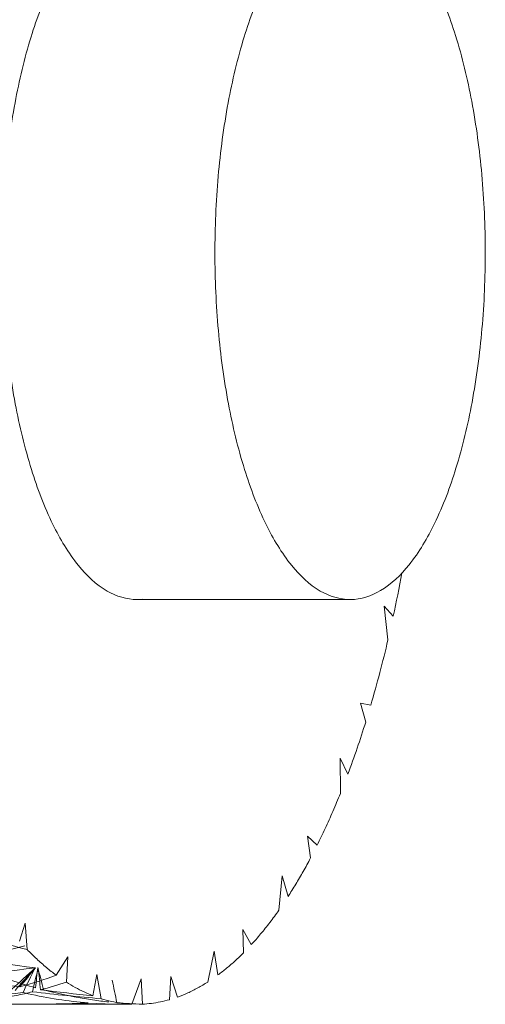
# Model space of a CAD drawing. Header units: millimetres. Extents: x 13297 to 13592, y 253 to 670.
# Tile 11 of 18: x 13480.7 to 13484.73, y 359.28 to 367.79. Entities that reach past the tile are written whole.
import ezdxf

# ---------------------------------------------------------------- set-up
doc = ezdxf.new("R2010")
doc.units = ezdxf.units.MM
doc.header["$LTSCALE"] = 0.3
doc.layers.add('轮廓线', color=7, linetype='Continuous', lineweight=20)

msp = doc.modelspace()

# ---------------------------------------------------------------- linework, layer by layer
at = {"layer": '轮廓线'}
for p, q in [((13483.5598, 362.7778), (13481.7176, 362.7778)), ((13483.8537, 362.7213), (13483.9329, 362.6331)), ((13483.887, 362.4288), (13483.8537, 362.7213)), ((13483.6488, 361.8828), (13483.7388, 361.8647)), ((13483.6946, 361.7187), (13483.6488, 361.8828)), ((13483.5405, 361.2679), (13483.4728, 361.4058)), ((13483.4755, 361.101), (13483.4728, 361.4058)), ((13483.1905, 360.7319), (13483.2755, 360.6547)), ((13483.2181, 360.543), (13483.1905, 360.7319)), ((13482.9443, 360.092), (13482.9724, 360.3882)), ((13482.9724, 360.3882), (13483.0238, 360.2101)), ((13480.7523, 359.9795), (13480.7025, 359.8235)), ((13480.7523, 359.9795), (13480.7688, 359.7518)), ((13482.6317, 359.925), (13482.7061, 359.7939)), ((13482.6394, 359.7241), (13482.6317, 359.925)), ((13482.3294, 359.4705), (13482.3864, 359.7379)), ((13482.3864, 359.7379), (13482.4181, 359.5317)), ((13481.0194, 359.53), (13481.1208, 359.6885)), ((13481.1208, 359.6885), (13481.1081, 359.4691)), ((13481.3372, 359.3516), (13481.3696, 359.5355)), ((13481.3696, 359.5355), (13481.4085, 359.3265)), ((13481.6729, 359.2788), (13481.7548, 359.4993)), ((13481.7548, 359.4993), (13481.7647, 359.2789)), ((13481.9979, 359.3178), (13482.0107, 359.5169)), ((13482.0107, 359.5169), (13482.0693, 359.3408)), ((13481.5885, 359.2778), (13480.9047, 359.2778))]:
    msp.add_line(p, q, dxfattribs=at)
for centre, radius, start, end in [((13471.4478, 365.3135), 12.7696, 347.88322, 349.58897), ((13473.5726, 364.8375), 10.5919, 343.69965, 346.85498), ((13475.6387, 364.2216), 8.4358, 339.50456, 342.74069), ((13484.9507, 376.2947), 17.0633, 253.78956, 255.81349), ((13482.8316, 375.3312), 15.8634, 258.21632, 262.79214), ((13476.7319, 375.196), 15.9272, 282.58733, 284.61088), ((13478.911, 374.834), 15.3625, 272.51215, 277.20712), ((13482.9134, 375.0074), 15.7352, 257.85826, 261.93791), ((13485.6925, 354.0294), 7.3817, 131.08657, 133.22066), ((13485.2795, 355.471), 6.0591, 137.13541, 139.61406), ((13487.293, 354.2023), 8.4074, 140.11901, 141.57283), ((13489.1368, 355.3534), 9.3187, 152.93846, 154.39897), ((13491.4982, 356.9882), 10.9484, 166.25051, 167.34817), ((13488.1981, 358.7325), 7.388, 173.29006, 174.65657), ((13465.6236, 355.5225), 15.7721, 14.23876, 14.96643), ((13467.6209, 358.0078), 13.3369, 6.00732, 6.81467), ((13479.5197, 363.5895), 4.3276, 285.91402, 290.27533), ((13479.8361, 363.3991), 4.1307, 284.70112, 287.9343), ((13466.6497, 356.2929), 15.1931, 11.38266, 12.13302), ((13478.9852, 374.2782), 15.0004, 272.44449, 276.69115), ((13482.6432, 374.5694), 15.2929, 263.13695, 265.36927), ((13482.866, 374.6759), 15.4003, 262.60771, 264.30273), ((13480.9047, 374.2897), 15.0118, 267.50737, 271.75733), ((13481.855, 362.8162), 3.5384, 264.9539, 268.5382), ((13480.6959, 374.289), 15.0111, 268.04354, 272.29335), ((13481.5893, 362.8231), 3.5452, 266.3688, 271.35091)]:
    msp.add_arc(centre, radius, start, end, dxfattribs=at)
for points, knots in [([(13480.9914, 363.4278), (13480.9167, 363.5801), (13480.7874, 363.9229), (13480.6527, 364.4858), (13480.5687, 365.1121), (13480.5398, 365.771), (13480.5675, 366.4302), (13480.6504, 367.0574), (13480.7842, 367.622), (13480.962, 368.0979), (13481.1767, 368.4638), (13481.4233, 368.7098), (13481.6406, 368.7827), (13481.7472, 368.777), (13481.7633, 368.7753)], [0, 0, 0, 0, 0.07424, 0.1596326, 0.2529435, 0.3504364, 0.4479658, 0.5414154, 0.6269682, 0.7014811, 0.7629757, 0.8115337, 0.8510783, 0.8580997, 0.8580997, 0.8580997, 0.8580997]), ([(13484.286, 368.1278), (13484.2243, 368.2533), (13484.0959, 368.4701), (13483.8486, 368.7135), (13483.5565, 368.8076), (13483.2652, 368.7096), (13483.0186, 368.4636), (13482.804, 368.0976), (13482.6262, 367.6217), (13482.4925, 367.0571), (13482.4096, 366.4299), (13482.3819, 365.7707), (13482.4108, 365.1119), (13482.4949, 364.4857), (13482.6296, 363.9228), (13482.7588, 363.5801), (13482.8336, 363.4278)], [0, 0, 0, 0, 0.061213, 0.109526, 0.14896, 0.188505, 0.237071, 0.298571, 0.373087, 0.458639, 0.552083, 0.649608, 0.747088, 0.840402, 0.925747, 1, 1, 1, 1]), ([(13482.8336, 363.4278), (13482.8952, 363.3023), (13483.0236, 363.0855), (13483.2709, 362.8421), (13483.563, 362.7481), (13483.8543, 362.846), (13484.1009, 363.0921), (13484.3155, 363.458), (13484.4933, 363.9339), (13484.627, 364.4986), (13484.7099, 365.1258), (13484.7376, 365.7849), (13484.7087, 366.4437), (13484.6246, 367.0699), (13484.4899, 367.6328), (13484.3607, 367.9755), (13484.286, 368.1278)], [0, 0, 0, 0, 0.061213, 0.109526, 0.14896, 0.188505, 0.237071, 0.298571, 0.373087, 0.458639, 0.552083, 0.649608, 0.747088, 0.840402, 0.925747, 1, 1, 1, 1]), ([(13481.7661, 362.7806), (13481.7508, 362.7789), (13481.6452, 362.7724), (13481.4284, 362.8423), (13481.1813, 363.0858), (13481.0529, 363.3025), (13480.9914, 363.4278)], [0.8443848, 0.8443848, 0.8443848, 0.8443848, 0.8510783, 0.8905148, 0.9388713, 1, 1, 1, 1]), ([(13483.2755, 360.6547), (13483.2991, 360.702), (13483.3455, 360.7986), (13483.4122, 360.9475), (13483.4546, 361.0492), (13483.4755, 361.101)], [0, 0, 0, 0, 0.324043, 0.657153, 1, 1, 1, 1]), ([(13483.0238, 360.2101), (13483.0464, 360.245), (13483.0911, 360.3167), (13483.1559, 360.4278), (13483.1975, 360.5041), (13483.2181, 360.543)], [0, 0, 0, 0, 0.323757, 0.656883, 1, 1, 1, 1]), ([(13482.7061, 359.7939), (13482.7337, 359.824), (13482.7885, 359.8867), (13482.8679, 359.9863), (13482.919, 360.056), (13482.9443, 360.092)], [0, 0, 0, 0, 0.321218, 0.654198, 1, 1, 1, 1]), ([(13480.7688, 359.7518), (13480.7956, 359.7239), (13480.8496, 359.6706), (13480.9331, 359.5965), (13480.9905, 359.5513), (13481.0194, 359.53)], [0, 0, 0, 0, 0.346212, 0.679043, 1, 1, 1, 1]), ([(13482.4181, 359.5317), (13482.4435, 359.5504), (13482.494, 359.59), (13482.5678, 359.6543), (13482.6156, 359.7003), (13482.6394, 359.7241)], [0, 0, 0, 0, 0.322528, 0.655469, 1, 1, 1, 1]), ([(13480.8427, 359.4203), (13480.6983, 359.4606), (13480.5071, 359.5256), (13480.3204, 359.6014), (13480.2728, 359.6215)], [0, 0, 0, 0, 0.743708, 1, 1, 1, 1]), ([(13481.1081, 359.4691), (13481.1329, 359.4533), (13481.1828, 359.4235), (13481.2593, 359.3842), (13481.3112, 359.3618), (13481.3372, 359.3516)], [0, 0, 0, 0, 0.342725, 0.675471, 1, 1, 1, 1]), ([(13482.0693, 359.3408), (13482.0988, 359.3515), (13482.1579, 359.3755), (13482.2448, 359.419), (13482.3013, 359.4525), (13482.3294, 359.4705)], [0, 0, 0, 0, 0.323693, 0.656264, 1, 1, 1, 1]), ([(13480.8155, 359.3862), (13480.7686, 359.3748), (13480.5827, 359.333), (13480.3938, 359.3048), (13480.2521, 359.2921)], [0, 0, 0, 0, 0.253303, 1, 1, 1, 1]), ([(13480.7336, 359.3798), (13480.7482, 359.3764), (13480.9333, 359.3335), (13481.1219, 359.3043), (13481.2963, 359.29)], [0, 0, 0, 0, 0.079106, 1, 1, 1, 1]), ([(13481.4754, 359.2982), (13481.4284, 359.3032), (13481.2387, 359.3272), (13481.0508, 359.3655), (13480.9115, 359.4018)], [0, 0, 0, 0, 0.246941, 1, 1, 1, 1]), ([(13481.4085, 359.3265), (13481.4375, 359.3173), (13481.4956, 359.3015), (13481.5841, 359.2855), (13481.6433, 359.2802), (13481.6729, 359.2788)], [0, 0, 0, 0, 0.338296, 0.670637, 1, 1, 1, 1]), ([(13481.7647, 359.2789), (13481.7908, 359.2802), (13481.8429, 359.2848), (13481.9209, 359.2978), (13481.9723, 359.3105), (13481.9979, 359.3178)], [0, 0, 0, 0, 0.330165, 0.662723, 1, 1, 1, 1])]:
    msp.add_open_spline(points, degree=3, knots=knots, dxfattribs=at)

doc.saveas('drawing.dxf')
